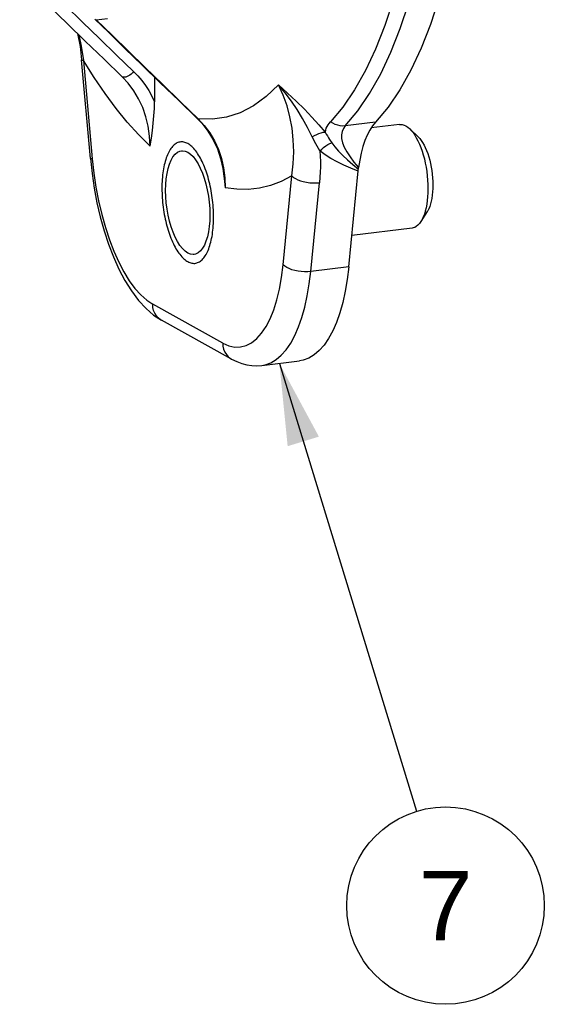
# Model space of a CAD drawing. Header units: inches. Extents: x 0 to 16.9, y 0 to 13.1.
# Tile 26 of 36: x 11.7 to 12.7, y 4.1 to 6. Entities that reach past the tile are written whole.
import ezdxf

# ---------------------------------------------------------------- set-up
doc = ezdxf.new("R2010")
doc.units = ezdxf.units.IN
doc.header["$LTSCALE"] = 0.930769
doc.header["$MEASUREMENT"] = 0
doc.layers.get('0').update_dxf_attribs({"linetype": 'CONTINUOUS'})
doc.styles.get("Standard").update_dxf_attribs({"font": 'arial.ttf'})
doc.dimstyles.get("Standard").update_dxf_attribs({"dimtxt": 0.130769, "dimasz": 0.153846, "dimexe": 0.09, "dimexo": 0.07, "dimgap": 0.09, "dimtad": 0, "dimtih": 1, "dimtoh": 1, "dimdec": 3, "dimzin": 4, "dimdsep": 46, "dimtxsty": 'Standard', "dimblk": '_FILLED', "dimblk1": '_FILLED', "dimblk2": '_FILLED', "dimcen": 0.09, "dimadec": 3, "dimazin": 1, "dimtp": 0.001, "dimtm": 0.001, "dimtfac": 1, "dimtdec": 3, "dimtofl": 0, "dimtmove": 0, "dimatfit": 3, "dimldrblk": '_FILLED', "dimfxl": 0, "dimtolj": 1, "dimtzin": 4, "dimarcsym": 0})

# ---------------------------------------------------------------- blocks, each defined once
blk = doc.blocks.new('_FILLED')
at = {"color": 0, "linetype": 'ByBlock'}
blk.add_solid([(0, 0), (-1, 0.2), (-1, -0.2)], dxfattribs=at)
blk = doc.blocks.new('BALLOON_BL5', base_point=(12.5298, 4.2994))
at = {"color": 2, "linetype": 'Continuous'}
blk.add_circle((12.5298, 4.2994), 0.186, dxfattribs=at)
at = {"color": 2, "linetype": 'Continuous', "insert": (12.4284, 4.3648), "char_height": 0.13077, "width": 0.202717, "attachment_point": 1, "line_spacing_factor": 0.9}
blk.add_mtext(' 7 ', dxfattribs=at)

msp = doc.modelspace()

# ---------------------------------------------------------------- linework, layer by layer
at = {"color": 7, "linetype": 'Continuous'}
for p, q in [((11.839, 5.9405), (11.8438, 5.919)), ((11.8438, 5.919), (11.8481, 5.8923)), ((11.861, 5.7074), (11.8446, 5.8931)), ((11.8481, 5.8923), (11.8646, 5.7066)), ((11.9217, 5.8609), (11.9204, 5.8618)), ((11.9215, 5.8607), (11.9204, 5.8618)), ((11.9218, 5.8604), (11.9215, 5.8607)), ((11.982, 5.8605), (11.982, 5.8144)), ((12.03, 5.815), (12.064, 5.7821)), ((12.0618, 5.7833), (12.0628, 5.7826)), ((12.0638, 5.7821), (12.064, 5.7821)), ((12.3978, 5.7757), (12.341, 5.7688)), ((12.4433, 5.7715), (12.3898, 5.7651)), ((12.4784, 5.7479), (12.4623, 5.7634)), ((12.355, 5.6962), (12.3657, 5.6874)), ((12.3656, 5.6868), (12.3659, 5.6887)), ((12.3659, 5.6887), (12.3661, 5.6901)), ((12.2242, 5.507), (12.2406, 5.6744)), ((12.2761, 5.4943), (12.2926, 5.6618)), ((12.4954, 5.6074), (12.4834, 5.5885)), ((12.4668, 5.5761), (12.3533, 5.5624)), ((12.3475, 5.5029), (12.2761, 5.4943)), ((12.1103, 5.3595), (11.9785, 5.4326)), ((12.1268, 5.3294), (11.9951, 5.4025)), ((12.1837, 5.3173), (12.255, 5.3259))]:
    msp.add_line(p, q, dxfattribs=at)
for points in [[(12.4868, 7.1099), (12.5042, 7.045), (12.5198, 6.9786), (12.5337, 6.9108), (12.5456, 6.8421), (12.5556, 6.7727), (12.5636, 6.703), (12.5697, 6.6333), (12.5736, 6.5639), (12.5755, 6.4953), (12.5754, 6.4276), (12.5732, 6.3612), (12.5689, 6.2965), (12.5625, 6.2337), (12.5541, 6.1731), (12.5438, 6.1152), (12.5316, 6.0603), (12.5175, 6.0086), (12.5016, 5.9601), (12.484, 5.9151), (12.4647, 5.874), (12.4438, 5.8369), (12.4215, 5.8041), (12.3978, 5.7757)], [(11.7501, 6.0582), (11.782, 6.0269), (11.814, 5.9957), (11.8461, 5.9646), (11.8781, 5.9334), (11.9103, 5.9024), (11.9424, 5.8713)], [(11.728, 6.0487), (11.754, 6.0232), (11.7848, 5.9932), (11.8172, 5.9617), (11.8512, 5.9287), (11.8867, 5.8943), (11.9204, 5.8618)], [(12.4311, 6.006), (12.4153, 5.958), (12.3979, 5.9137), (12.3788, 5.8732), (12.3582, 5.8367), (12.3363, 5.8044), (12.313, 5.7764)], [(12.341, 5.7688), (12.3646, 5.7971), (12.3869, 5.8298), (12.4077, 5.8667), (12.4269, 5.9077), (12.4446, 5.9526), (12.4605, 6.001)], [(11.8694, 5.9702), (11.8955, 5.9447), (11.9262, 5.9147), (11.9586, 5.8832), (11.9926, 5.8502), (12.0281, 5.8158), (12.0618, 5.7833)], [(11.872, 5.969), (11.8934, 5.9715)], [(11.872, 5.969), (11.902, 5.9396), (11.9328, 5.9095), (11.9644, 5.8787), (11.9968, 5.8472), (12.03, 5.815)], [(11.8367, 5.9427), (11.8415, 5.9187), (11.8446, 5.8931)], [(11.8446, 5.8931), (11.8448, 5.8929), (11.8459, 5.8925), (11.8481, 5.8923)], [(11.9737, 5.7306), (11.952, 5.752), (11.9305, 5.7756), (11.9094, 5.8015), (11.8886, 5.8297), (11.8681, 5.8599), (11.8481, 5.8923)], [(11.9424, 5.8713), (11.9401, 5.8689), (11.9377, 5.8666), (11.9352, 5.8647), (11.9328, 5.8631), (11.9303, 5.8618), (11.9278, 5.8609), (11.9256, 5.8604), (11.9235, 5.8604), (11.9217, 5.8609)], [(11.9424, 5.8713), (11.9504, 5.8631), (11.9579, 5.8543), (11.9647, 5.8451), (11.971, 5.8353), (11.9768, 5.8251), (11.982, 5.8144)], [(11.9737, 5.7306), (11.9726, 5.7497), (11.9699, 5.7683), (11.9655, 5.7862), (11.9595, 5.8033), (11.9519, 5.8197), (11.9428, 5.835), (11.9322, 5.8491), (11.9218, 5.8604)], [(12.2153, 5.8463), (12.1923, 5.8242), (12.1682, 5.8065), (12.1432, 5.7935), (12.1174, 5.785), (12.091, 5.7812), (12.064, 5.7821)], [(12.2153, 5.8463), (12.2325, 5.8308), (12.2487, 5.8154), (12.264, 5.8002), (12.2782, 5.7854), (12.2913, 5.7711), (12.3032, 5.7572)], [(12.2406, 5.6744), (12.2432, 5.6974), (12.244, 5.7202), (12.2432, 5.7426), (12.2409, 5.7645), (12.2369, 5.786), (12.2314, 5.8069), (12.2241, 5.827), (12.2153, 5.8463)], [(12.2789, 5.748), (12.2701, 5.7658), (12.2605, 5.783), (12.2503, 5.7995), (12.2395, 5.8154), (12.2277, 5.8311), (12.2153, 5.8463)], [(11.9737, 5.7306), (11.9759, 5.7455), (11.9778, 5.7601), (11.9795, 5.7742), (11.9808, 5.7879), (11.9816, 5.8013), (11.982, 5.8144)], [(12.0618, 5.7833), (12.0713, 5.7732), (12.0825, 5.7587), (12.0921, 5.7427), (12.1001, 5.7254), (12.1061, 5.7074), (12.1103, 5.6886), (12.1118, 5.6783)], [(12.0628, 5.7826), (12.063, 5.7825), (12.0632, 5.7824), (12.0634, 5.7823), (12.0636, 5.7822), (12.0638, 5.7821)], [(12.064, 5.7821), (12.0756, 5.7695), (12.0859, 5.7555), (12.0947, 5.7404), (12.1021, 5.7242), (12.1078, 5.7072), (12.1119, 5.6895)], [(12.3032, 5.7572), (12.3041, 5.7608), (12.3052, 5.7643), (12.3067, 5.7676), (12.3085, 5.7707), (12.3106, 5.7736), (12.313, 5.7764)], [(12.341, 5.7688), (12.3363, 5.7686), (12.3315, 5.769), (12.3267, 5.7699), (12.3219, 5.7715), (12.3173, 5.7737), (12.313, 5.7764)], [(12.3978, 5.7757), (12.3923, 5.7689), (12.3871, 5.7608), (12.3824, 5.7516), (12.3781, 5.7412), (12.3743, 5.7298), (12.371, 5.7174), (12.3683, 5.7042), (12.3661, 5.6901)], [(12.4433, 5.7715), (12.4448, 5.7716), (12.4482, 5.7714), (12.4516, 5.7705), (12.4551, 5.7689)], [(12.2789, 5.748), (12.2831, 5.7506), (12.2873, 5.7528), (12.2915, 5.7546), (12.2956, 5.7559), (12.2995, 5.7568), (12.3032, 5.7572)], [(12.3032, 5.7572), (12.3052, 5.7534), (12.3073, 5.7498), (12.3095, 5.7464), (12.3116, 5.7432), (12.3157, 5.7372)], [(12.341, 5.7688), (12.3374, 5.764), (12.335, 5.7585), (12.3339, 5.7521), (12.3342, 5.7449), (12.3359, 5.7372), (12.3392, 5.7288), (12.3439, 5.7198), (12.35, 5.7103), (12.3574, 5.7004), (12.3661, 5.6901)], [(12.4551, 5.7689), (12.4585, 5.7666), (12.4619, 5.7638), (12.4623, 5.7634)], [(12.4623, 5.7634), (12.4653, 5.7603), (12.4686, 5.7562), (12.4718, 5.7516), (12.4748, 5.7464), (12.4778, 5.7408), (12.4806, 5.7346), (12.4832, 5.7281), (12.4857, 5.7212), (12.4879, 5.714), (12.4899, 5.7065), (12.4916, 5.6987), (12.4931, 5.6908), (12.4944, 5.6828), (12.4954, 5.6748), (12.4961, 5.6667), (12.4965, 5.6586), (12.4966, 5.6507), (12.4965, 5.6429), (12.4961, 5.6354), (12.4954, 5.6281), (12.4944, 5.6211), (12.4931, 5.6145), (12.4916, 5.6082), (12.4899, 5.6025), (12.4879, 5.5972), (12.4857, 5.5924), (12.4834, 5.5885)], [(12.0444, 5.7355), (12.0426, 5.7364), (12.0407, 5.7372), (12.0387, 5.7378), (12.0368, 5.7383), (12.035, 5.7386), (12.0331, 5.7387), (12.0312, 5.7386), (12.0293, 5.7384), (12.0276, 5.738), (12.0259, 5.7374), (12.0241, 5.7366), (12.0223, 5.7356), (12.0206, 5.7345), (12.019, 5.7333), (12.0174, 5.7318), (12.0158, 5.7301), (12.0143, 5.7284), (12.0128, 5.7265), (12.0114, 5.7243), (12.01, 5.722), (12.0086, 5.7196), (12.0074, 5.717), (12.0061, 5.7143), (12.005, 5.7114), (12.0039, 5.7084), (12.0029, 5.7053), (12.0019, 5.702), (12.001, 5.6986), (12.0001, 5.6952), (11.9994, 5.6916), (11.9987, 5.6879), (11.9981, 5.6841), (11.9975, 5.6802), (11.997, 5.6763), (11.9966, 5.6722), (11.9963, 5.668), (11.996, 5.6639), (11.9958, 5.6596), (11.9957, 5.6553), (11.9957, 5.651), (11.9957, 5.6466), (11.9959, 5.6422), (11.9961, 5.6377), (11.9963, 5.6333), (11.9967, 5.6288), (11.9971, 5.6243), (11.9976, 5.6198), (11.9981, 5.6154), (11.9987, 5.6109), (11.9994, 5.6064), (12.0002, 5.602), (12.001, 5.5977), (12.0019, 5.5933), (12.0029, 5.589), (12.0039, 5.5848), (12.005, 5.5806), (12.0062, 5.5765), (12.0074, 5.5724), (12.0087, 5.5685), (12.01, 5.5646), (12.0114, 5.5608), (12.0128, 5.557), (12.0143, 5.5535), (12.0158, 5.5501), (12.0174, 5.5467), (12.019, 5.5434), (12.0206, 5.5404), (12.0222, 5.5374), (12.024, 5.5345), (12.0258, 5.5317), (12.0275, 5.5292), (12.0293, 5.5269), (12.0312, 5.5245), (12.0331, 5.5223), (12.0349, 5.5204), (12.0367, 5.5186), (12.0387, 5.5169), (12.0407, 5.5154), (12.0426, 5.5141), (12.0444, 5.513)], [(12.0444, 5.513), (12.0462, 5.5121), (12.048, 5.5113), (12.05, 5.5106), (12.052, 5.5101), (12.0538, 5.5099), (12.0556, 5.5098), (12.0575, 5.5098), (12.0594, 5.5101), (12.0612, 5.5105), (12.0629, 5.5111), (12.0647, 5.5119), (12.0665, 5.5129), (12.0681, 5.5139), (12.0697, 5.5152), (12.0713, 5.5167), (12.0729, 5.5183), (12.0745, 5.5201), (12.0759, 5.522), (12.0774, 5.5242), (12.0788, 5.5265), (12.0801, 5.5289), (12.0814, 5.5314), (12.0826, 5.5342), (12.0838, 5.5371), (12.0849, 5.54), (12.0859, 5.5431), (12.0869, 5.5464), (12.0878, 5.5498), (12.0886, 5.5533), (12.0894, 5.5569), (12.0901, 5.5606), (12.0907, 5.5644), (12.0912, 5.5683), (12.0917, 5.5722), (12.0921, 5.5763), (12.0925, 5.5804), (12.0927, 5.5846), (12.0929, 5.5888), (12.093, 5.5931), (12.093, 5.5975), (12.093, 5.6019), (12.0929, 5.6063), (12.0927, 5.6107), (12.0924, 5.6152), (12.0921, 5.6197), (12.0917, 5.6242), (12.0912, 5.6286), (12.0906, 5.6331), (12.09, 5.6376), (12.0893, 5.6421), (12.0885, 5.6464), (12.0877, 5.6508), (12.0868, 5.6552), (12.0858, 5.6595), (12.0848, 5.6637), (12.0837, 5.6678), (12.0826, 5.672), (12.0813, 5.6761), (12.0801, 5.68), (12.0788, 5.6838), (12.0774, 5.6877), (12.0759, 5.6915), (12.0745, 5.695), (12.073, 5.6984), (12.0714, 5.7018), (12.0697, 5.7051), (12.0681, 5.7081), (12.0665, 5.711), (12.0647, 5.7139), (12.063, 5.7167), (12.0612, 5.7192), (12.0595, 5.7216), (12.0576, 5.724), (12.0557, 5.7262), (12.0539, 5.7281), (12.052, 5.7298), (12.05, 5.7315), (12.0481, 5.7331), (12.0462, 5.7344), (12.0444, 5.7355)], [(12.2933, 5.7216), (12.2907, 5.726), (12.2881, 5.7304), (12.2856, 5.7348), (12.2833, 5.7393), (12.281, 5.7437), (12.2789, 5.748)], [(12.2933, 5.7216), (12.2967, 5.7251), (12.3003, 5.7284), (12.3041, 5.7313), (12.3079, 5.7337), (12.3119, 5.7357), (12.3157, 5.7372)], [(12.3157, 5.7372), (12.3216, 5.7292), (12.3285, 5.7212), (12.3364, 5.713), (12.3452, 5.7046), (12.355, 5.6962)], [(12.4784, 5.7479), (12.4812, 5.7449), (12.484, 5.7414), (12.4867, 5.7373), (12.4893, 5.7328), (12.4917, 5.7279), (12.494, 5.7225), (12.4962, 5.7168), (12.4982, 5.7108), (12.5, 5.7045), (12.5015, 5.6979), (12.5029, 5.6913), (12.504, 5.6845), (12.5049, 5.6776), (12.5055, 5.6708), (12.5059, 5.664), (12.506, 5.6572), (12.5059, 5.6507), (12.5055, 5.6443), (12.5048, 5.6382), (12.504, 5.6323), (12.5029, 5.6268), (12.5015, 5.6217), (12.5, 5.6169), (12.4982, 5.6126), (12.4962, 5.6088), (12.4954, 5.6074)], [(12.0444, 5.5292), (12.0393, 5.5327), (12.0344, 5.5375), (12.0296, 5.5436), (12.025, 5.5509), (12.0207, 5.5592), (12.0168, 5.5685), (12.0132, 5.5785), (12.0102, 5.5891), (12.0076, 5.6003), (12.0055, 5.6119), (12.004, 5.6236), (12.0031, 5.6354), (12.0028, 5.647), (12.0031, 5.6582), (12.0039, 5.669), (12.0054, 5.6791), (12.0074, 5.6884), (12.01, 5.6969), (12.0131, 5.7042), (12.0166, 5.7104), (12.0206, 5.7154), (12.0249, 5.719), (12.0295, 5.7213), (12.0326, 5.7219)], [(12.0326, 5.7219), (12.0343, 5.7221), (12.0393, 5.7214), (12.0444, 5.7193)], [(12.0444, 5.7193), (12.0495, 5.7158), (12.0544, 5.711), (12.0592, 5.7049), (12.0638, 5.6976), (12.068, 5.6893), (12.072, 5.68), (12.0755, 5.67), (12.0786, 5.6594), (12.0812, 5.6482), (12.0832, 5.6366), (12.0847, 5.6248), (12.0857, 5.6131), (12.086, 5.6015), (12.0857, 5.5902), (12.0848, 5.5795), (12.0833, 5.5694), (12.0813, 5.56), (12.0787, 5.5516), (12.0757, 5.5443), (12.0722, 5.5381), (12.0682, 5.5331), (12.0639, 5.5294), (12.0592, 5.5272), (12.0562, 5.5265)], [(12.2933, 5.7216), (12.2939, 5.7118), (12.2942, 5.7019), (12.2942, 5.6919), (12.294, 5.6819), (12.2934, 5.6719), (12.2926, 5.6618)], [(12.3653, 5.6838), (12.3512, 5.6892), (12.338, 5.695), (12.3255, 5.701), (12.3138, 5.7074), (12.3031, 5.7143), (12.2933, 5.7216)], [(11.8646, 5.7066), (11.8625, 5.7068), (11.8613, 5.7071), (11.861, 5.7074)], [(11.861, 5.7074), (11.8641, 5.6794), (11.8682, 5.6516), (11.8734, 5.6241), (11.8797, 5.5973), (11.887, 5.5711), (11.8953, 5.5459), (11.9045, 5.5218), (11.9148, 5.499), (11.9261, 5.4776), (11.9383, 5.4579), (11.9517, 5.44), (11.9658, 5.4246), (11.9802, 5.4122), (11.9951, 5.4025)], [(11.8646, 5.7066), (11.8675, 5.6797), (11.8714, 5.6533), (11.8764, 5.6273), (11.8823, 5.602), (11.8892, 5.5776), (11.8968, 5.5544), (11.9052, 5.5326), (11.9143, 5.5123), (11.924, 5.4938), (11.9343, 5.4771), (11.9449, 5.4626), (11.9559, 5.4502), (11.9671, 5.4403), (11.9785, 5.4326)], [(12.1118, 5.6783), (12.1129, 5.6695), (12.1151, 5.6521)], [(12.1119, 5.6895), (12.1144, 5.671), (12.1151, 5.6521)], [(12.3475, 5.5029), (12.3653, 5.6844), (12.3654, 5.685), (12.3655, 5.6856), (12.3655, 5.6862), (12.3656, 5.6868)], [(12.2406, 5.6744), (12.2206, 5.6643), (12.2002, 5.6567), (12.1794, 5.6517), (12.1582, 5.6492), (12.1368, 5.6494), (12.1151, 5.6521)], [(12.2406, 5.6744), (12.2436, 5.6718), (12.2474, 5.6694), (12.2517, 5.6673), (12.2566, 5.6654), (12.262, 5.6638), (12.2679, 5.6626), (12.274, 5.6617), (12.2803, 5.6613), (12.2866, 5.6613), (12.2926, 5.6618)], [(12.4834, 5.5885), (12.4806, 5.5846), (12.4778, 5.5816), (12.4748, 5.5792), (12.4718, 5.5775), (12.4686, 5.5764), (12.4668, 5.5761)], [(12.0562, 5.5265), (12.0544, 5.5264), (12.0495, 5.5271), (12.0444, 5.5292)], [(12.1103, 5.3595), (12.1217, 5.3545), (12.1328, 5.352), (12.1438, 5.3522), (12.1545, 5.3549), (12.1647, 5.3602), (12.1744, 5.3679), (12.1835, 5.3781), (12.1919, 5.3906), (12.1996, 5.4053), (12.2064, 5.4221), (12.2123, 5.4409), (12.2173, 5.4614), (12.2212, 5.4834), (12.2242, 5.507)], [(12.1837, 5.3173), (12.1904, 5.3186), (12.2009, 5.3224), (12.211, 5.3284), (12.2206, 5.3367), (12.2297, 5.347), (12.2382, 5.3594), (12.246, 5.3738), (12.2531, 5.39), (12.2594, 5.408), (12.2649, 5.4275), (12.2695, 5.4485), (12.2733, 5.4709), (12.2761, 5.4943)], [(12.2761, 5.4943), (12.2703, 5.4939), (12.2643, 5.4938), (12.2582, 5.4942), (12.252, 5.495), (12.2461, 5.4963), (12.2405, 5.4978), (12.2354, 5.4998), (12.2309, 5.502), (12.2272, 5.5044), (12.2242, 5.507)], [(12.3475, 5.5029), (12.3446, 5.4794), (12.3409, 5.4571), (12.3362, 5.4361), (12.3307, 5.4165), (12.3244, 5.3986), (12.3173, 5.3824), (12.3095, 5.3681), (12.301, 5.3557), (12.292, 5.3453), (12.2823, 5.3371), (12.2722, 5.331), (12.2618, 5.3272), (12.255, 5.3259)], [(11.9951, 5.4025), (11.9932, 5.4036), (11.9889, 5.407), (11.9853, 5.4111), (11.9824, 5.4158), (11.9802, 5.4211), (11.9789, 5.4267), (11.9785, 5.4326)], [(12.1103, 5.3595), (12.1107, 5.3536), (12.112, 5.348), (12.1141, 5.3427), (12.1171, 5.338), (12.1207, 5.3339), (12.125, 5.3305), (12.1268, 5.3294)], [(12.1268, 5.3294), (12.1366, 5.3246), (12.1463, 5.3209), (12.1558, 5.3185), (12.1653, 5.3171), (12.1746, 5.3167), (12.1837, 5.3173)]]:
    msp.add_lwpolyline(points, dxfattribs=at)

# ---------------------------------------------------------------- block references
at = {"color": 2, "linetype": 'Continuous'}
msp.add_blockref('BALLOON_BL5', (12.5298, 4.2994), dxfattribs=at)

# ---------------------------------------------------------------- leaders
msp.add_leader([(12.2169, 5.3213), (12.4753, 4.4773)], dimstyle='Standard', override={"dimtad": 0}, dxfattribs=at)

doc.saveas('drawing.dxf')
